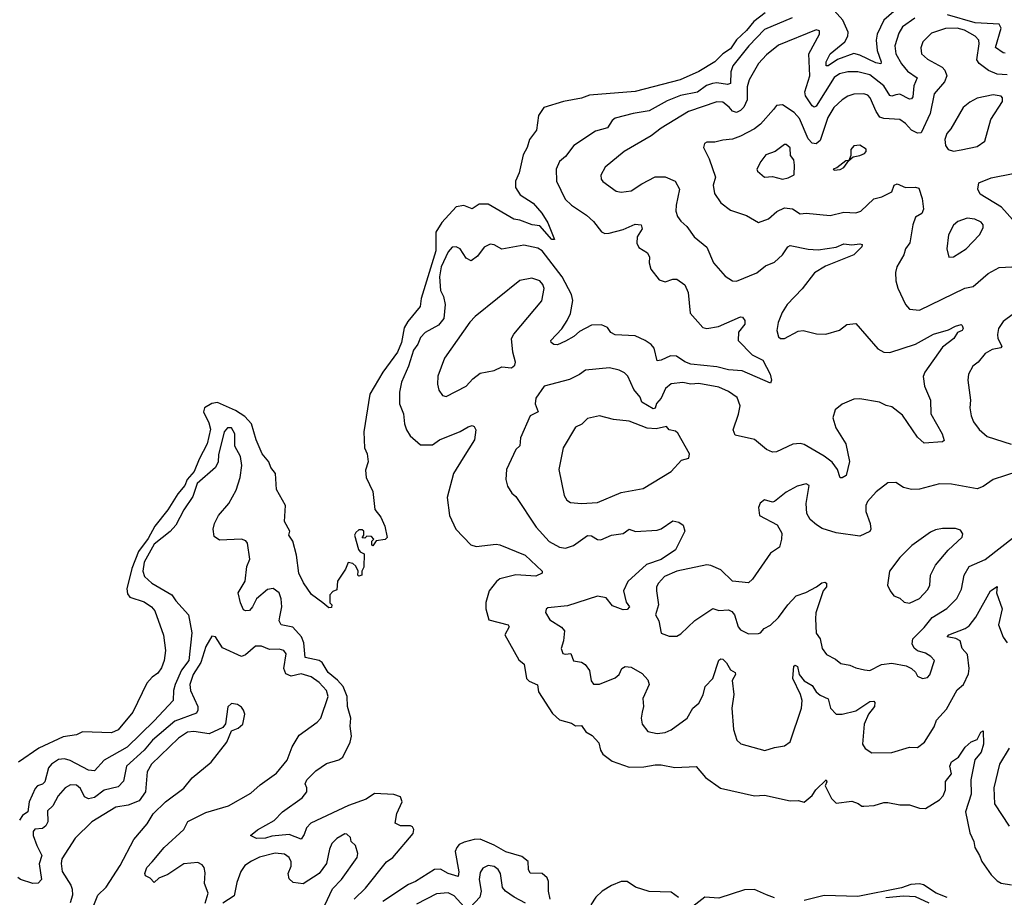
# Model space of a CAD drawing. Extents: x 1603745 to 1745082, y 385868 to 533966.
# Tile 36 of 256: x 1619649 to 1624601, y 418715 to 423127. Entities that reach past the tile are written whole.
import ezdxf

# ---------------------------------------------------------------- set-up
doc = ezdxf.new("R2010")
doc.units = 0

msp = doc.modelspace()

# ---------------------------------------------------------------- linework, layer by layer
at = {"layer": '0CON20XD'}
for points in [[(1623398.6, 423161.3), (1623342.3, 423117.7), (1623305, 423073.2), (1623253.7, 423026.3), (1623225, 422981.2), (1623185.1, 422954.9), (1623145, 422914.5), (1623065, 422865.9), (1622971.9, 422825), (1622745, 422765.3), (1622515, 422747.5), (1622475, 422731.9), (1622385, 422715.7), (1622285.6, 422685), (1622259.2, 422645), (1622248, 422572), (1622213.8, 422525), (1622201.8, 422485), (1622182.3, 422447.7), (1622162.2, 422357.8), (1622143.1, 422315), (1622143.7, 422283.7), (1622166.1, 422246.1), (1622231.4, 422205), (1622275, 422154.2), (1622306, 422105), (1622338.8, 422021.2), (1622325, 422021.2), (1622265, 422091.2), (1622227.5, 422095), (1622165, 422120), (1622133.8, 422125), (1622005, 422199.2), (1621960.9, 422199.2), (1621925, 422175.6), (1621883.6, 422193.7), (1621845, 422186.4), (1621772.7, 422107.3), (1621741.5, 422058.5), (1621741.9, 421965), (1621668.8, 421725), (1621663.6, 421685), (1621600.9, 421609.1), (1621582.4, 421577.6), (1621569.3, 421505), (1621548.8, 421455), (1621475.7, 421354.3), (1621410.7, 421245), (1621380, 421055), (1621383.3, 420975), (1621396.7, 420945), (1621401.2, 420905), (1621388.3, 420861.7), (1621392, 420825), (1621426.2, 420755), (1621436.2, 420665), (1621466.5, 420626.5), (1621485, 420580), (1621497, 420523), (1621487, 420513), (1621442.5, 420507.5), (1621425, 420482.5), (1621420, 420485), (1621420, 420505), (1621430, 420515), (1621418.3, 420528.3), (1621395, 420530), (1621385, 420520), (1621371.7, 420521.7), (1621380, 420535), (1621380, 420555), (1621371.7, 420561.7), (1621355, 420562.5), (1621340.7, 420549.3), (1621332.5, 420535), (1621353.6, 420463.6), (1621361.7, 420451.7), (1621381.7, 420441.7), (1621380, 420375), (1621370, 420355), (1621370, 420335), (1621355, 420330), (1621350, 420335), (1621352.5, 420355), (1621339.3, 420379.3), (1621325, 420392.5), (1621301.7, 420398.3), (1621287.5, 420365), (1621247.5, 420305), (1621245, 420260), (1621225, 420252.5), (1621210, 420235), (1621210, 420195), (1621220, 420185), (1621218.3, 420171.7), (1621205, 420170), (1621173.3, 420195), (1621117.7, 420237.7), (1621076.2, 420296.2), (1621054.1, 420344.1), (1621042, 420435), (1621023.8, 420505), (1621003.3, 420535), (1621007.5, 420555), (1620981.4, 420605), (1620986.2, 420685), (1620941.1, 420765), (1620935.8, 420845), (1620913.1, 420875), (1620902.9, 420905), (1620868.2, 420945), (1620839.2, 421015), (1620815.8, 421095), (1620782.3, 421132.3), (1620735, 421161.5), (1620645, 421202.7), (1620615, 421197.5), (1620578.2, 421175), (1620573.3, 421155), (1620600.9, 421100.9), (1620608.3, 421068.3), (1620592.5, 420995), (1620551.9, 420918.1), (1620526.5, 420855), (1620491.1, 420815), (1620479.5, 420785), (1620445, 420743.8), (1620395, 420662.9), (1620328.5, 420581.5), (1620295, 420518), (1620246.7, 420453.3), (1620212.8, 420367.2), (1620188.3, 420265), (1620191.2, 420241.2), (1620204, 420224), (1620275, 420201.1), (1620312.9, 420175), (1620328.6, 420155), (1620372.7, 420032.7), (1620383.1, 419955), (1620375.6, 419905.6), (1620362.2, 419867.8), (1620345, 419842.5), (1620315, 419821.2), (1620289.1, 419790.9), (1620218, 419645), (1620145, 419556.9), (1620111.7, 419541.7), (1619965, 419546.9), (1619935, 419531.9), (1619868.9, 419521.1), (1619745.4, 419464.6), (1619643.8, 419395)], [(1623535, 423135.7), (1623395, 423078), (1623317.2, 422995), (1623235.5, 422894.5), (1623225.5, 422864.5), (1623224.4, 422805.6), (1623208.4, 422801.6), (1623155, 422809.8), (1623133.2, 422806.8), (1623103.9, 422796.1), (1623057.7, 422762.3), (1622973.2, 422746.8), (1622905, 422719.2), (1622815, 422668.7), (1622735, 422655.8), (1622645, 422631.5), (1622629.1, 422620.9), (1622606.4, 422583.6), (1622545, 422566.9), (1622436.2, 422495), (1622395, 422439.2), (1622364.3, 422415), (1622347.5, 422375), (1622348.6, 422315), (1622393.5, 422225), (1622423.8, 422193.8), (1622500.6, 422145), (1622535, 422112.5), (1622575, 422060), (1622592.8, 422052.8), (1622613.6, 422053.6), (1622685, 422072.4), (1622745, 422099.5), (1622774.4, 422095), (1622779.2, 422075), (1622754.4, 422035), (1622753.4, 422003.4), (1622762.5, 421982.5), (1622806, 421955), (1622817, 421933), (1622814.4, 421905), (1622823.2, 421873.2), (1622865, 421820), (1622895, 421810), (1622935, 421822.7), (1622955, 421821.8), (1622995, 421793.3), (1623010.8, 421755), (1623021.6, 421651.6), (1623085, 421579.1), (1623105, 421574.5), (1623164.7, 421585.3), (1623275, 421632.5), (1623285, 421631.2), (1623295.8, 421615), (1623295.9, 421595.9), (1623264.4, 421555.6), (1623263.1, 421515), (1623332.4, 421442.4), (1623386.5, 421415), (1623423.8, 421345), (1623430, 421315), (1623425, 421300), (1623282.1, 421362.1), (1623214, 421366), (1623155, 421381.2), (1623025, 421395.5), (1622995, 421406.9), (1622952, 421435), (1622922.8, 421437.2), (1622875, 421414.6), (1622855, 421412.5), (1622840.8, 421475), (1622825, 421493.8), (1622795, 421513.8), (1622745, 421538.2), (1622645, 421542), (1622623.1, 421555), (1622605, 421579.5), (1622575, 421593.1), (1622525, 421590.9), (1622465, 421560.3), (1622435.6, 421534.4), (1622395, 421511.2), (1622355, 421492.7), (1622335, 421493.8), (1622321.5, 421505), (1622321.3, 421515), (1622376.3, 421573.7), (1622403.3, 421615), (1622419.6, 421650.4), (1622431.5, 421715), (1622424.4, 421745), (1622377, 421835), (1622277.4, 421965), (1622255, 421978.3), (1622185, 421993.9), (1622075, 421974.1), (1622035, 421995.7), (1622015, 421999.2), (1621985, 421984.2), (1621952.6, 421937.4), (1621920, 421915), (1621895, 421927.5), (1621865, 421974.3), (1621845, 421985.6), (1621825, 421984.2), (1621805, 421960.8), (1621769.3, 421885), (1621761, 421835), (1621765.5, 421765), (1621781.4, 421735), (1621789.2, 421695), (1621783.2, 421625), (1621755, 421591.8), (1621689.4, 421555), (1621665, 421530), (1621652.1, 421495), (1621630.2, 421465), (1621605.3, 421385), (1621568.8, 421305), (1621558.8, 421255), (1621558.9, 421195), (1621579.4, 421145), (1621584.4, 421095.6), (1621594.6, 421064.6), (1621612.5, 421035), (1621665, 420989.4), (1621725, 420990), (1621760, 421015), (1621865, 421056.4), (1621905, 421080.6), (1621925, 421086.7), (1621935, 421082.5), (1621943.8, 421065), (1621937.5, 421015), (1621879.5, 420925), (1621830.5, 420845), (1621799.2, 420725), (1621810.6, 420635), (1621842.5, 420565), (1621917.5, 420487.5), (1621945, 420478.1), (1622045, 420490.6), (1622065, 420486.9), (1622191.9, 420435), (1622277.5, 420355), (1622277.5, 420345), (1622245, 420330), (1622145, 420336.1), (1622065, 420315.4), (1622047.7, 420302.3), (1622011.1, 420255), (1621993.6, 420196.4), (1621993.8, 420165), (1622009.4, 420109.4), (1622105.4, 420085), (1622111.5, 420075), (1622088.6, 420035), (1622159.5, 419909.5), (1622186.2, 419886.2), (1622198, 419815), (1622211.7, 419801.7), (1622253.6, 419783.6), (1622258.1, 419748.1), (1622328.8, 419638.8), (1622365, 419607.8), (1622425, 419591.2), (1622445, 419576.2), (1622475, 419579.2), (1622497.2, 419547.2), (1622527.9, 419527.9), (1622561.7, 419491.7), (1622570, 419455), (1622582.9, 419435), (1622628.9, 419398.9), (1622715, 419370), (1622788.7, 419371.3), (1622845, 419380.6), (1622875, 419380.6), (1622945, 419366.7), (1623052.3, 419372.3), (1623097.9, 419317.9), (1623173.2, 419263.2), (1623345, 419224.4), (1623395, 419228.9), (1623525, 419199.2), (1623565, 419201.2), (1623593.9, 419193.9), (1623635, 419226.9), (1623652.9, 419255), (1623705, 419305.8), (1623708.8, 419295), (1623700, 419275), (1623731.4, 419211.4), (1623755, 419187.5), (1623835, 419198.8), (1623867, 419187), (1623885, 419172.5), (1623895, 419172.5), (1623946.4, 419176.4), (1623995, 419191.2), (1624015, 419191.2), (1624075, 419180), (1624125, 419180), (1624175, 419162.5), (1624205, 419160.6), (1624275, 419205.7), (1624294.3, 419225), (1624306.2, 419255), (1624305, 419297.5), (1624336, 419335), (1624327.5, 419375), (1624335, 419396), (1624371.2, 419418.8), (1624405, 419470), (1624435, 419496.7), (1624465, 419507.5), (1624483.8, 419545), (1624495, 419552.5), (1624496.9, 419485), (1624485.4, 419445), (1624453.6, 419406.4), (1624432.7, 419305), (1624435, 419233.3), (1624405.6, 419145), (1624428.5, 419038.5), (1624447.5, 418995), (1624452.9, 418965), (1624477.3, 418925), (1624487.8, 418895), (1624535, 418827.5), (1624565, 418797.1), (1624585, 418785.6), (1624636.9, 418776.9)], [(1624045, 423168.7), (1623994.8, 423125), (1623961, 423055), (1623957.3, 423025), (1623962, 422972), (1623981.5, 422915), (1623980, 422905), (1623955, 422910.2), (1623875, 422949), (1623845, 422956.7), (1623762.2, 422927.8), (1623715, 422894.8), (1623705, 422894.6), (1623705.9, 422915), (1623725, 422955.3), (1623799.1, 423015), (1623814.3, 423045), (1623815.2, 423065), (1623789.8, 423125), (1623745, 423172.9)], [(1624150.9, 423135), (1624089.3, 423090.7), (1624070.6, 423059.4), (1624050.5, 422995), (1624055.7, 422955), (1624084.3, 422905), (1624115, 422867.6), (1624162.9, 422835), (1624146.5, 422795), (1624140.7, 422739.3), (1624135, 422729.4), (1624125, 422727.3), (1624075, 422752.4), (1624055, 422749.2)], [(1624605, 422958.9), (1624595, 422960.9), (1624557.1, 422987.1), (1624586, 423085), (1624574.7, 423104.7), (1624455, 423110.7), (1624315, 423151.2)], [(1624615, 422849.8), (1624565, 422852.5), (1624521.2, 422871.2), (1624475, 422907.6), (1624462.3, 422925), (1624475.2, 423005), (1624472.5, 423025), (1624454.5, 423045), (1624400.5, 423075), (1624364.5, 423084.5), (1624305, 423082), (1624235, 423058.8), (1624203.1, 423026.9), (1624191.8, 423015), (1624181.5, 422985), (1624184.5, 422955), (1624215, 422928.8), (1624288.6, 422888.6), (1624302.8, 422872.8), (1624312.1, 422845), (1624300.4, 422815), (1624248, 422755), (1624228.7, 422655), (1624182.5, 422557.5), (1624165, 422556.2), (1624135, 422571.5), (1624104.6, 422605), (1624075, 422625.3), (1623995, 422630), (1623975, 422637.5), (1623956.2, 422665), (1623927.3, 422735), (1623915, 422747.3), (1623895, 422754.2), (1623845, 422752.2), (1623815, 422743.4), (1623785, 422724), (1623744.6, 422685.4), (1623713.7, 422635), (1623675, 422519.4), (1623655, 422502.8), (1623635, 422506.7), (1623615, 422528.9), (1623571.1, 422631.1), (1623545, 422660), (1623485, 422699.2), (1623455, 422696), (1623441.2, 422675), (1623375, 422602.5), (1623345, 422579.2), (1623275, 422540.8), (1623235, 422526.2), (1623185, 422522.2), (1623145, 422511.1), (1623105, 422511.2), (1623093.8, 422505), (1623088.8, 422485), (1623117.4, 422427.4), (1623148.2, 422335), (1623136.9, 422295), (1623143.4, 422253.4), (1623175.7, 422205.7), (1623225, 422170), (1623305, 422143.1), (1623365, 422108), (1623415, 422125.6), (1623457, 422163), (1623495, 422182), (1623536, 422176), (1623575, 422151.2), (1623605, 422154.5), (1623725, 422142.3), (1623795, 422159.6), (1623855, 422155.6), (1623880, 422165), (1623945, 422226.7), (1623985, 422236.7), (1624035, 422262.2), (1624046.8, 422295), (1624062.6, 422302.6), (1624105, 422283.5), (1624155, 422285.6), (1624170.9, 422280.9), (1624187.4, 422227.4), (1624194.7, 422175), (1624187, 422153), (1624154.4, 422135), (1624141.1, 422095), (1624125.4, 422005), (1624104.5, 421975), (1624096.5, 421945), (1624060.8, 421885), (1624054.2, 421855.8), (1624055.6, 421815), (1624065, 421776.7), (1624105, 421696), (1624125, 421671.4), (1624175, 421667.5), (1624403, 421777), (1624445, 421785.4), (1624519.4, 421850.6), (1624575, 421881.8), (1624735, 421889.4)], [(1624055, 422749.2), (1624035, 422741.8), (1624025, 422745.5), (1623995, 422794.7), (1623925, 422849.7), (1623865, 422865.8), (1623815, 422865.3), (1623773.1, 422855), (1623745, 422836.6), (1623655, 422692.2), (1623645, 422687.3), (1623635, 422693.8), (1623601, 422745), (1623597.4, 422765), (1623623.5, 422845), (1623617.5, 422955), (1623671.8, 423055), (1623671.2, 423071.2), (1623655.5, 423075.5), (1623465, 422999.2), (1623405, 422950), (1623365, 422906.5), (1623318.7, 422825), (1623308.8, 422788.8), (1623308.8, 422725), (1623291.9, 422688.1), (1623275, 422670), (1623255, 422661.1), (1623235, 422667.1), (1623217, 422687), (1623185, 422712.5), (1623155, 422713.4), (1623013.3, 422665), (1622875, 422582.2), (1622825, 422543.1), (1622688.9, 422465), (1622593.1, 422385), (1622571.8, 422345), (1622574.4, 422325), (1622582.9, 422312.9), (1622650, 422265), (1622675, 422259.5), (1622725, 422266.7), (1622777.7, 422302.3), (1622845, 422337.1), (1622895, 422336.7), (1622945.4, 422315.4), (1622967.8, 422275), (1622950.5, 422195), (1622950, 422165), (1622957.4, 422137.4), (1622973.7, 422113.7), (1623005, 422088), (1623040.8, 422035), (1623105, 421984), (1623138.6, 421905), (1623197, 421837), (1623234.2, 421814.2), (1623255, 421812.9), (1623356.2, 421855), (1623400.8, 421889.2), (1623445, 421908.8), (1623485.8, 421944.2), (1623513.3, 421985), (1623525, 421991.9), (1623615, 421972.9), (1623665, 421970.5), (1623755, 421982.9), (1623795, 422000.7), (1623835, 421994.4), (1623875, 422000.5), (1623886.8, 421996.8), (1623884.4, 421985), (1623845, 421944.7), (1623702.2, 421887.8), (1623646.2, 421855), (1623585, 421773.4), (1623510, 421695), (1623484.6, 421655), (1623464.5, 421605), (1623457.9, 421565), (1623465, 421532), (1623475, 421524.4), (1623495, 421524.4), (1623565, 421560.6), (1623590, 421565), (1623657, 421547), (1623703.4, 421546.6), (1623773, 421567), (1623810, 421595), (1623855, 421598.9), (1623965, 421472), (1623995, 421455.8), (1624025, 421453.1), (1624154, 421495), (1624245, 421546.9), (1624321.4, 421568.6), (1624355, 421585.6), (1624385, 421594), (1624389.7, 421589.7), (1624394.3, 421575), (1624389.2, 421565), (1624365.6, 421554.4), (1624346.9, 421525), (1624289.6, 421480.4), (1624202.1, 421355), (1624193.3, 421333.3), (1624199.5, 421285), (1624229.4, 421215), (1624232, 421145), (1624288.1, 421045), (1624298, 421012), (1624290, 421005), (1624198.6, 420998.6), (1624165, 421028.1), (1624089.2, 421139.2), (1624035, 421180.4), (1624006.8, 421186.8), (1623973.3, 421205), (1623875, 421221.8), (1623845, 421218.8), (1623785, 421194.1), (1623750.8, 421165), (1623738.8, 421125), (1623754.5, 421075), (1623803.8, 420995), (1623823.4, 420906.6), (1623806.7, 420835), (1623785, 420823.3), (1623775, 420824.2), (1623761.6, 420865), (1623735, 420902.2), (1623695, 420932.8), (1623595, 420991.8), (1623575, 420996.4), (1623537, 420993), (1623455.4, 420954.6), (1623435, 420953.3), (1623405, 420966.7), (1623345, 421016.7), (1623248.3, 421038.3), (1623237.8, 421065), (1623265, 421143.3), (1623272.2, 421185), (1623258.5, 421228.5), (1623215, 421258.2), (1623165, 421279.2), (1623065, 421298.4), (1623025, 421294.3), (1622985, 421302.8), (1622925, 421296.7), (1622896.6, 421273.4), (1622875, 421224.3), (1622852.9, 421197.1), (1622845, 421174.5), (1622835, 421170), (1622778.1, 421205), (1622769.9, 421229.9), (1622737.6, 421267.6), (1622707.1, 421335), (1622691.2, 421351.2), (1622664.6, 421364.6), (1622615, 421376.4), (1622495, 421365.6), (1622465, 421342.5), (1622415, 421317.5), (1622287.5, 421285), (1622245.7, 421224.3), (1622241.9, 421195), (1622256.9, 421155), (1622217.1, 421135), (1622168.1, 421025), (1622164.3, 420985), (1622144.4, 420965.6), (1622097.1, 420865), (1622094.2, 420815), (1622102.2, 420782.2), (1622125, 420746.2), (1622145, 420730), (1622246.6, 420576.6), (1622313.1, 420503.1), (1622365, 420474.6), (1622395, 420470.4), (1622435, 420482.9), (1622505, 420534.1), (1622525, 420532), (1622555, 420513.6), (1622572.6, 420512.6), (1622625, 420535.4), (1622685, 420543.8), (1622715, 420565.6), (1622746.4, 420553.6), (1622855, 420560), (1622875, 420566.9), (1622935, 420606.9), (1622965, 420601.1), (1622986.4, 420586.4), (1622994.4, 420555), (1622947.7, 420462.3), (1622875, 420413.4), (1622802.2, 420387.8), (1622707.8, 420302.2), (1622685.3, 420255.3), (1622699, 420199), (1622716.2, 420175), (1622705, 420161.7), (1622685, 420160.9), (1622630.7, 420180.7), (1622599.7, 420219.7), (1622555, 420228.6), (1622405, 420180), (1622305, 420170), (1622296.4, 420163.6), (1622293, 420147), (1622315, 420109.2), (1622375, 420073.3), (1622388.7, 420055), (1622383.8, 420005), (1622372.2, 419965), (1622381.4, 419941.4), (1622395, 419936.9), (1622420.6, 419940.6), (1622434.5, 419904.5), (1622475, 419896.9), (1622492.9, 419885), (1622515.5, 419855), (1622522.8, 419802.8), (1622535, 419785.8), (1622565, 419786.5), (1622645, 419818.6), (1622664.5, 419835.5), (1622676.9, 419865), (1622695, 419876.1), (1622725, 419871.1), (1622780.2, 419840.2), (1622808.2, 419808.2), (1622815.5, 419785.5), (1622783.8, 419715), (1622786, 419675), (1622780.4, 419645), (1622774.6, 419615), (1622780, 419585), (1622809.1, 419549.1), (1622855, 419538.5), (1622895, 419543.9), (1622925, 419556.4), (1623005.5, 419615), (1623035.6, 419665), (1623065, 419691.5), (1623086.7, 419733.3), (1623097.3, 419775), (1623135.4, 419815), (1623165, 419906.9), (1623175, 419914.5), (1623185, 419911.8), (1623203.8, 419893.8), (1623225, 419858.6), (1623247.5, 419845), (1623248.6, 419835), (1623232.5, 419805), (1623241.5, 419735), (1623231.5, 419665), (1623239.3, 419559.3), (1623256.9, 419505), (1623277, 419487), (1623397.3, 419452.7), (1623445, 419468.6), (1623495, 419475.8), (1623524.3, 419495.7), (1623581.1, 419665), (1623584.6, 419705), (1623576.7, 419735), (1623537.6, 419815), (1623542.5, 419877.5), (1623548.8, 419881.2), (1623561.4, 419875), (1623570.4, 419835), (1623595, 419802.7), (1623635, 419779.6), (1623655, 419748.5), (1623675, 419731.1), (1623715, 419712.9), (1623727.8, 419665), (1623755, 419635.7), (1623785, 419635.6), (1623855, 419652.7), (1623925, 419699.3), (1623945, 419701.4), (1623950, 419695), (1623948, 419675), (1623918.6, 419635), (1623896.2, 419585), (1623888.9, 419485), (1623902.3, 419462.3), (1623935, 419441.9), (1624035, 419442.2), (1624125, 419470), (1624165, 419468.1), (1624200, 419495), (1624247.7, 419572.3), (1624260.4, 419605), (1624309.9, 419660.1), (1624365, 419757.8), (1624396, 419784), (1624420.8, 419839.2), (1624424.5, 419865.5), (1624415.6, 419935), (1624389.5, 419965), (1624379.5, 420005), (1624356.7, 420016.7), (1624313.8, 420025), (1624322, 420035), (1624404, 420066), (1624425, 420080), (1624457.5, 420122.5), (1624532.5, 420255), (1624565, 420277.5), (1624561.2, 420245), (1624590, 420165), (1624572.8, 420085), (1624595, 420022.5), (1624615, 419993.5)], [(1624346.3, 422466.3), (1624385, 422472.9), (1624465, 422490), (1624503, 422517), (1624534.1, 422625), (1624591.8, 422715), (1624592.5, 422735), (1624585, 422743.3), (1624545, 422748.9), (1624465, 422732.2), (1624427.7, 422712.3), (1624394.4, 422685), (1624331.8, 422578.2), (1624311.8, 422555), (1624302.5, 422525), (1624305.5, 422495), (1624319.2, 422475), (1624346.3, 422466.3)], [(1623485, 422325.7), (1623515, 422331.4), (1623545, 422347.5), (1623546.5, 422395), (1623542.1, 422422.1), (1623525.8, 422445), (1623525, 422482.5), (1623505, 422500), (1623495, 422498.8), (1623448.8, 422465), (1623402.2, 422447.8), (1623377.3, 422415), (1623357.5, 422375), (1623360, 422365), (1623395, 422335.8), (1623435, 422338.1), (1623485, 422325.7)], [(1623745, 422370), (1623775, 422373.3), (1623795, 422383.3), (1623820, 422420), (1623841.7, 422438.3), (1623875, 422443.8), (1623897.5, 422455), (1623906.7, 422465), (1623906.4, 422476.4), (1623875, 422496.7), (1623845, 422492.5), (1623830, 422475), (1623830, 422445), (1623820, 422420), (1623805, 422417.5), (1623758.3, 422381.7), (1623740, 422375), (1623745, 422370)], [(1624699.8, 422059.7), (1624587.5, 422185), (1624479.2, 422249.2), (1624467.8, 422275), (1624473.2, 422306.8), (1624535, 422332), (1624645, 422353.8)], [(1624322.9, 421932.9), (1624345, 421934.2), (1624409.4, 421975), (1624476.7, 422045), (1624495, 422080), (1624494.3, 422095), (1624485, 422109.2), (1624453.3, 422125), (1624415, 422129.1), (1624367.9, 422112.1), (1624345.4, 422094.6), (1624320.8, 422045), (1624312.9, 421975), (1624322.9, 421932.9)], [(1621795, 421232.9), (1621895.4, 421284.6), (1621927.9, 421322.1), (1621965, 421350), (1622035, 421364), (1622075, 421382), (1622123.3, 421376.7), (1622139.3, 421390.7), (1622143.3, 421405), (1622129.2, 421455), (1622123.5, 421525), (1622134.7, 421545.3), (1622275.8, 421714.2), (1622286.4, 421776.4), (1622280.9, 421795), (1622265, 421814.4), (1622225, 421827.1), (1622165, 421816), (1621940.8, 421635), (1621913.2, 421606.8), (1621786.4, 421425), (1621752.1, 421335), (1621750, 421295), (1621756.7, 421265), (1621775, 421237.5), (1621795, 421232.9)], [(1624737.8, 421715), (1624595, 421609.1), (1624572.1, 421575), (1624566.4, 421545), (1624568.5, 421525), (1624588.2, 421485), (1624583.4, 421476.6), (1624540.8, 421469.2), (1624505, 421449.5), (1624470.5, 421405), (1624442.5, 421385), (1624421.4, 421345), (1624418.6, 421315), (1624431.5, 421215), (1624428.5, 421175), (1624434.4, 421135), (1624447.1, 421105), (1624475, 421067.5), (1624515, 421031.1), (1624635, 420992.3)], [(1622475, 420694.5), (1622555, 420700.4), (1622675, 420749.5), (1622785, 420770), (1622925, 420856), (1622978, 420912), (1623015, 420922.5), (1623017.8, 420945), (1622958.8, 421048.8), (1622948, 421058), (1622915.9, 421065.9), (1622902.7, 421082.7), (1622849.9, 421070.1), (1622805, 421073.2), (1622715, 421109.2), (1622635, 421117.9), (1622565, 421135.7), (1622505, 421122.2), (1622476.3, 421093.7), (1622445, 421079.2), (1622382.9, 420975), (1622360.5, 420865), (1622386.9, 420735), (1622401.1, 420711.1), (1622420, 420700), (1622475, 420694.5)], [(1620917.8, 419022.2), (1620885, 419011.8), (1620840.6, 419010.6), (1620810, 419025), (1620845, 419053.8), (1620929.3, 419100.7), (1620971.8, 419145), (1621070, 419215), (1621092.9, 419245), (1621093.1, 419265), (1621084.4, 419285), (1621093.2, 419305), (1621139.3, 419350.7), (1621192.5, 419387.5), (1621255, 419405.4), (1621275, 419420), (1621311.6, 419495), (1621317.4, 419525), (1621311.2, 419575), (1621314.8, 419615), (1621298.1, 419675), (1621296.9, 419725), (1621275.5, 419775), (1621247.3, 419807.3), (1621201.4, 419845), (1621171.4, 419895), (1621155, 419904.8), (1621085, 419920.5), (1621078.2, 419995), (1621066.5, 420025), (1621023, 420073), (1620965, 420085.4), (1620954.5, 420104.5), (1620957.3, 420125), (1620967.3, 420175), (1620964.3, 420215), (1620954.6, 420245), (1620925, 420267.7), (1620895, 420261.8), (1620840, 420215), (1620820.4, 420175), (1620805, 420157.5), (1620785, 420154.4), (1620775, 420160.8), (1620760, 420195), (1620748.9, 420245), (1620784.1, 420305), (1620792.5, 420377.5), (1620806.2, 420415), (1620795.7, 420495), (1620787.5, 420507.5), (1620765.5, 420515.5), (1620655, 420510.8), (1620628.3, 420528.3), (1620622.5, 420565), (1620628.6, 420595), (1620648.9, 420635), (1620701.2, 420695), (1620737.8, 420762.2), (1620757.5, 420825), (1620766.7, 420885), (1620760.6, 420930.6), (1620732.2, 420982.2), (1620730.9, 421045), (1620714.5, 421074.5), (1620695, 421075.4), (1620677.8, 421055), (1620649.8, 420940.2), (1620646.9, 420905), (1620634.4, 420875.6), (1620541.6, 420795), (1620519.6, 420730.4), (1620475, 420662.5), (1620434.8, 420585.2), (1620405.6, 420554.4), (1620325, 420490.2), (1620275, 420400.6), (1620268.1, 420355), (1620277.4, 420327.4), (1620314.3, 420294.3), (1620415, 420236), (1620434.9, 420204.9), (1620498.6, 420135), (1620515.7, 420045), (1620500.7, 419905), (1620463.6, 419856.4), (1620430.6, 419785), (1620423, 419755), (1620421.2, 419705), (1620325, 419602.4), (1620190.1, 419469.9), (1620074.6, 419405), (1620025, 419350), (1619995, 419354.5), (1619903, 419403), (1619875, 419411.7), (1619845, 419407.3), (1619808.8, 419385), (1619793.9, 419365), (1619775.9, 419295), (1619765, 419283.9), (1619738.9, 419275), (1619727.5, 419262.5), (1619696.6, 419195), (1619690.4, 419145), (1619663.1, 419126.9), (1619647.7, 419102.3)], [(1624670, 420855), (1624545, 420815.4), (1624495, 420779.6), (1624465, 420768.2), (1624335, 420791.5), (1624275, 420793.3), (1624175, 420767.1), (1624135, 420765.4), (1624095, 420775.7), (1624055, 420800), (1624015, 420798.1), (1623956.4, 420753.6), (1623913.6, 420705), (1623904.5, 420685), (1623904.5, 420655), (1623927.3, 420595), (1623930.5, 420565), (1623925, 420554.4), (1623875, 420531.3), (1623755, 420547.2), (1623685, 420569.5), (1623657.2, 420587.2), (1623625.7, 420615), (1623608, 420645), (1623604.4, 420695), (1623619.2, 420785), (1623604, 420794), (1623558.7, 420781.3), (1623505, 420751.5), (1623445, 420704.2), (1623435, 420701.4), (1623395, 420712.5), (1623373, 420697), (1623365.8, 420675), (1623370.8, 420635), (1623458.3, 420588.3), (1623482.9, 420545), (1623481.4, 420515), (1623470, 420475), (1623425.6, 420445), (1623334.1, 420315), (1623315, 420296.6), (1623234.6, 420304.6), (1623175, 420360.5), (1623125, 420383.8), (1623105, 420387.1), (1622955, 420355.3), (1622892.9, 420327.1), (1622862.2, 420295), (1622852.2, 420275), (1622851.9, 420255), (1622862.5, 420185), (1622847.3, 420135), (1622863.8, 420105), (1622875, 420042.5), (1622915, 420027.5), (1622955, 420028.6), (1622975, 420039.2), (1623045, 420106.7), (1623135, 420166.7), (1623165, 420156.2), (1623215, 420159.6), (1623231.4, 420151.4), (1623243.9, 420135), (1623262.5, 420075), (1623275, 420059.4), (1623315, 420040), (1623365, 420040.6), (1623375.8, 420045), (1623393.1, 420066.9), (1623425, 420083.3), (1623465, 420121.9), (1623512.1, 420185), (1623555, 420230), (1623602.9, 420247.1), (1623657.5, 420275), (1623683.8, 420296.2), (1623698.8, 420298.8), (1623706.7, 420295), (1623707.3, 420275), (1623690.4, 420255), (1623653.9, 420145), (1623651.2, 420115), (1623655, 420043.3), (1623674.6, 420014.6), (1623684.5, 419965), (1623707.1, 419935), (1623752.1, 419912.1), (1623779.6, 419889.6), (1623825, 419882.5), (1623855, 419868.1), (1623898.7, 419858.7), (1623925, 419855.9), (1623984.3, 419885.8), (1624035, 419892.7), (1624107.9, 419877.9), (1624134, 419865), (1624155, 419846.7), (1624165, 419827.5), (1624190, 419815), (1624215, 419820), (1624227, 419833), (1624249.5, 419905), (1624232.2, 419925), (1624205, 419942.3), (1624164.6, 419954.6), (1624147.4, 419967.4), (1624138.5, 419988.5), (1624141.6, 420015), (1624198.6, 420071.3), (1624237.8, 420122.2), (1624312.6, 420167.4), (1624362.1, 420217.9), (1624385.3, 420264.7), (1624400, 420335), (1624425, 420378.8), (1624505, 420414), (1624658.1, 420531.9)], [(1624125, 420194.3), (1624175, 420217.8), (1624216.9, 420263.1), (1624226.5, 420285), (1624230, 420335), (1624254.8, 420385.2), (1624319.7, 420460.3), (1624390, 420525), (1624392.3, 420542.3), (1624380.8, 420560.8), (1624355, 420568.5), (1624290.9, 420569.1), (1624255, 420562.9), (1624229.7, 420550.3), (1624136.6, 420483.4), (1624076.4, 420423.6), (1624023.1, 420355), (1624014.4, 420285), (1624027.1, 420255), (1624045, 420230.8), (1624075, 420218.6), (1624097.9, 420197.9), (1624125, 420194.3)], [(1620581.9, 418685), (1620597.7, 418735), (1620578.9, 418785), (1620582.8, 418837.2), (1620577.3, 418865), (1620567.8, 418877.8), (1620545, 418890), (1620475, 418882.4), (1620395, 418828.8), (1620348.7, 418811.3), (1620325, 418789.4), (1620305, 418810.8), (1620282.4, 418822.4), (1620279.4, 418835), (1620288.8, 418865), (1620315, 418894), (1620375.4, 418965), (1620475.6, 419055), (1620495, 419096.4), (1620585, 419141.1), (1620698.8, 419175), (1620811.3, 419238.7), (1620858.9, 419281.1), (1620941.1, 419338.9), (1620994.2, 419405), (1621019.1, 419470.9), (1621055, 419529.4), (1621145.8, 419595), (1621164.2, 419615), (1621200.9, 419725), (1621192.1, 419755), (1621156.1, 419795), (1621115, 419823.3), (1621065, 419838.6), (1621015, 419827.2), (1620988.3, 419838.3), (1620978.2, 419865), (1620989.1, 419939.1), (1620977.1, 419955), (1620955, 419962.1), (1620905, 419961.5), (1620865, 419977.8), (1620835, 419977.8), (1620785, 419933.6), (1620765, 419925.4), (1620669.6, 419969.6), (1620635, 420024), (1620615, 420028), (1620584.8, 419975.2), (1620561, 419895), (1620522.1, 419835), (1620505.2, 419785), (1620508, 419755), (1620544.7, 419675), (1620545.9, 419655), (1620538.8, 419641.2), (1620429.2, 419600.8), (1620317.9, 419505), (1620275, 419455.2), (1620186.5, 419375), (1620171.3, 419298.7), (1620145, 419270.7), (1620075, 419253.1), (1620025, 419217.1), (1619995, 419210.2), (1619975, 419220.4), (1619955, 419261.1), (1619935, 419278.8), (1619905, 419280.9), (1619878.9, 419265), (1619843.2, 419225), (1619815.4, 419175), (1619790.1, 419149.9), (1619790.7, 419095), (1619781.1, 419075), (1619765, 419060.8), (1619725, 419057.9), (1619716.7, 419045), (1619717.4, 419025), (1619734.9, 418974.9), (1619761.2, 418925), (1619747.4, 418882.6), (1619758.9, 418805), (1619743.2, 418786.8), (1619715, 418784.6), (1619654.2, 418804.2), (1619640.2, 418815)], [(1620022, 418675), (1620043.1, 418725), (1620085, 418765.6), (1620154.4, 418875), (1620223.5, 419005), (1620291.1, 419085), (1620320, 419135), (1620382.9, 419195), (1620475, 419264.2), (1620517.5, 419315), (1620612.5, 419395), (1620691.2, 419495), (1620715, 419552.5), (1620747.5, 419565), (1620771.2, 419585), (1620782, 419635), (1620775.7, 419655.7), (1620765, 419671.2), (1620745, 419684.2), (1620715, 419688.6), (1620697, 419673), (1620683.8, 419586.2), (1620671.2, 419568.8), (1620602.6, 419537.4), (1620525, 419548.1), (1620493.3, 419545), (1620447.3, 419515), (1620312.7, 419385), (1620290.4, 419345), (1620282.1, 419245), (1620249.5, 419200.5), (1620195, 419178.7), (1620132.3, 419167.7), (1620012.5, 419095), (1619928, 419012), (1619861.3, 418908.7), (1619857.3, 418885), (1619862.8, 418845), (1619905.9, 418775.9), (1619912.7, 418755), (1619914.3, 418725), (1619902.5, 418687.5)], [(1624625.3, 419465), (1624577.2, 419385), (1624548.2, 419265), (1624552.5, 419185), (1624625, 419072)], [(1621331.5, 418705), (1621388.6, 418761.4), (1621495, 418892.8), (1621525.5, 418914.5), (1621628.7, 419035), (1621631.8, 419055), (1621625, 419069.4), (1621614.5, 419074.5), (1621565, 419073.9), (1621537.4, 419087.4), (1621545.4, 419135.4), (1621573.5, 419195), (1621565, 419220.4), (1621531.7, 419231.7), (1621433.3, 419236.7), (1621391.2, 419208.8), (1621303.7, 419176.3), (1621113.1, 419086.9), (1621091.3, 419065), (1621080, 419030), (1621065, 419008), (1621005, 419030.8), (1620917.8, 419022.2)], [(1621184.6, 418675), (1621222.6, 418757.4), (1621268.1, 418805), (1621347.1, 418915), (1621349.2, 418935), (1621338.8, 418975), (1621316.7, 418995), (1621312.5, 419015), (1621295, 419032.5), (1621285, 419033.3), (1621245, 419011.2), (1621218.8, 418985), (1621206.7, 418956.7), (1621192, 418885), (1621155.6, 418835), (1621075, 418782.9), (1621025, 418790), (1621005, 418807.9), (1620998.9, 418835), (1621015, 418871.2), (1621015, 418893.3), (1621005, 418915.4), (1620981.5, 418931.5), (1620935, 418937.4), (1620855, 418916.3), (1620815, 418897.3), (1620781.2, 418875), (1620761.1, 418845), (1620741.2, 418788.8), (1620727.7, 418722.3), (1620671.2, 418685)], [(1622318.1, 418705), (1622308.7, 418745), (1622309.6, 418795), (1622302.3, 418812.3), (1622276.7, 418835), (1622216.9, 418836.9), (1622209.1, 418855), (1622206.3, 418895), (1622175, 418919.6), (1622095, 418943.9), (1622035, 418977.6), (1621965, 419007), (1621935, 419006.2), (1621885, 418992.9), (1621860.3, 418979.7), (1621847.3, 418965), (1621839.6, 418945), (1621857.7, 418842.3), (1621855, 418820), (1621805, 418834.1), (1621765, 418857.1), (1621735, 418854.7), (1621640.5, 418795), (1621605, 418779.7), (1621475, 418693.8)], [(1622192.9, 418685), (1622135.7, 418715), (1622092, 418745), (1622077.5, 418765), (1622067.1, 418835), (1622056, 418855), (1622035, 418870), (1622005, 418874.4), (1621978.3, 418861.7), (1621965, 418840), (1621960, 418805), (1621970.9, 418745), (1621963.8, 418715), (1621915, 418663.2)], [(1622963.3, 418713.3), (1622925, 418740.5), (1622814.5, 418744.5), (1622745.7, 418765.7), (1622705, 418794.5), (1622675, 418793.8), (1622625, 418774.1), (1622578.2, 418745), (1622546.2, 418715), (1622522.4, 418677.6)], [(1624313.6, 418713.6), (1624258.5, 418735), (1624195, 418776.8), (1624175, 418783.1), (1624130.9, 418779.1), (1624085, 418762.2), (1623865, 418718.6), (1623695, 418723.3), (1623595, 418698.1)], [(1621885, 418667.6), (1621835, 418721.6), (1621805, 418737.2), (1621745, 418731.6), (1621645, 418680.3)], [(1623445, 418712.6), (1623405, 418726.5), (1623345, 418753.5), (1623295, 418753.1), (1623165, 418710.3), (1623095, 418716.1), (1623035, 418668.2)], [(1624223.2, 418685), (1624155, 418717.2), (1624095, 418719.9), (1624005, 418711.6)]]:
    msp.add_lwpolyline(points, dxfattribs=at)

doc.saveas('drawing.dxf')
